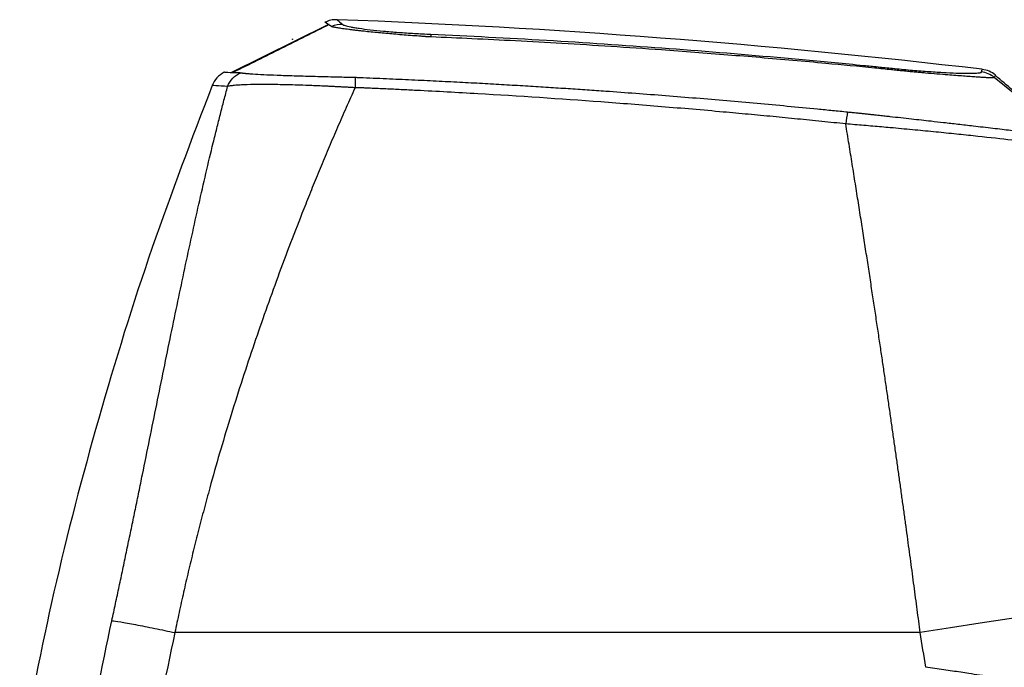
# Model space of a CAD drawing. Header units: millimetres. Extents: x 5 to 597, y 5 to 415.
# Tile 87 of 136: x 316 to 335, y 327 to 340. Entities that reach past the tile are written whole.
import ezdxf

# ---------------------------------------------------------------- set-up
doc = ezdxf.new("R2010")
doc.units = ezdxf.units.MM

msp = doc.modelspace()

# ---------------------------------------------------------------- linework, layer by layer
at = {"color": 7, "linetype": 'Continuous', "lineweight": 25}
for p, q in [((319.8957, 339.0138), (321.8278, 339.9685)), ((321.119, 339.6733), (321.119, 339.6787)), ((321.119, 339.6715), (321.119, 339.6733)), ((321.119, 339.6733), (321.1224, 339.6732)), ((321.119, 339.6715), (321.1224, 339.6732)), ((336.5088, 337.752), (335.0839, 338.9141)), ((333.6091, 327.8691), (318.7777, 327.8691))]:
    msp.add_line(p, q, dxfattribs=at)
at = {"color": 8, "linetype": 'Continuous', "lineweight": 25}
for p, q in [((321.8967, 339.924), (321.8592, 339.9483)), ((334.8283, 339.0225), (334.8408, 339.0687))]:
    msp.add_line(p, q, dxfattribs=at)
at = {"color": 7, "linetype": 'Continuous', "lineweight": 25, "flags": 128}
for points in [[(335.0843, 338.9147), (335.0841, 338.9144), (335.0839, 338.9141)], [(338.3438, 328.474), (338.2817, 328.4852), (338.1435, 328.4836), (337.9316, 328.4694), (337.6493, 328.4426), (337.3014, 328.4038), (336.8933, 328.3536), (336.4319, 328.2927), (335.9245, 328.2222), (335.3794, 328.1433), (334.8056, 328.0572), (334.2123, 327.9653), (333.6091, 327.8691)]]:
    msp.add_lwpolyline(points, dxfattribs=at)
at = {"color": 7, "linetype": 'Continuous', "lineweight": 25}
for centre, radius, start, end in [((322.1011, 339.4682), 0.4995, 88.14642, 114.15718), ((316.1639, 180.1691), 160, 83.296288, 87.903702), ((323.6138, 339.723), 0.2619, 359.12957, 11.14922), ((332.9531, 339.067), 0.1077, 358.36018, 15.25883), ((334.7698, 338.5255), 0.5005, 51.06326, 83.28099), ((334.699, 337.6917), 2.5897, 168.04148, 173.40782)]:
    msp.add_arc(centre, radius, start, end, dxfattribs=at)
for points, knots in [([(321.8507, 339.9663), (321.53, 339.8064), (320.8895, 339.4869), (320.2561, 339.171), (319.9398, 339.0133)], [0, 0, 0, 0, 0.5005742, 1, 1, 1, 1]), ([(321.8592, 339.9483), (321.8099, 339.9803), (321.7483, 340.0204), (321.7724, 340.0047), (321.7772, 340.0016)], [0, 0, 0, 0, 0.8002801, 1, 1, 1, 1]), ([(322.1172, 339.9674), (322.1193, 339.9657), (322.1212, 339.964), (322.1265, 339.9604), (322.1298, 339.9585), (322.1419, 339.9529), (322.1526, 339.949), (322.1929, 339.9368), (322.2301, 339.9282), (322.3002, 339.9148), (322.3259, 339.9103), (322.3823, 339.901), (322.4132, 339.8963), (322.5115, 339.8821), (322.5849, 339.8726), (322.7469, 339.8539), (322.8366, 339.8446), (323.0241, 339.8271), (323.1226, 339.8188), (323.2776, 339.8071), (323.3307, 339.8033), (323.4372, 339.7963), (323.4907, 339.7929), (323.5983, 339.7867), (323.6524, 339.7838), (323.7612, 339.7784), (323.816, 339.7761), (323.8707, 339.7736)], [0, 0, 0, 0, 0.03125, 0.03125, 0.0625, 0.0625, 0.125, 0.125, 0.25, 0.25, 0.3125, 0.3125, 0.375, 0.375, 0.5, 0.5, 0.625, 0.625, 0.75, 0.75, 0.8125, 0.8125, 0.875, 0.875, 0.9375, 0.9375, 1, 1, 1, 1]), ([(323.8075, 339.7218), (323.7999, 339.7223), (323.7854, 339.7234), (323.7564, 339.7257), (323.7062, 339.7294), (323.6056, 339.7371), (323.4643, 339.7479), (323.2956, 339.7613), (323.0802, 339.7793), (322.8183, 339.8028), (322.5999, 339.8249), (322.4569, 339.8406), (322.3777, 339.8496), (322.3036, 339.8585), (322.2348, 339.8671), (322.1716, 339.8754), (322.1141, 339.8834), (322.0624, 339.8909), (322.0169, 339.898), (321.9776, 339.9047), (321.9449, 339.9108), (321.9185, 339.9164), (321.9068, 339.9196), (321.901, 339.9212)], [0, 0, 0, 0, 0.0082098, 0.0157212, 0.0314014, 0.0626689, 0.1250308, 0.1858711, 0.2502925, 0.3709189, 0.4997624, 0.541316, 0.5827818, 0.624194, 0.665586, 0.7069921, 0.7484464, 0.789982, 0.831628, 0.8734148, 0.915377, 0.9575564, 1, 1, 1, 1]), ([(323.8707, 339.7736), (325.4048, 339.705), (326.9379, 339.6142), (329.2346, 339.4446), (329.9997, 339.3825), (331.1467, 339.2811), (331.5289, 339.2459), (332.102, 339.191), (332.3886, 339.163), (332.7228, 339.1295), (332.866, 339.1149), (332.9615, 339.1051), (333.0093, 339.1002), (333.057, 339.0953)], [0, 0, 0, 0, 0.5, 0.5, 0.75, 0.75, 0.875, 0.875, 0.9375, 0.96875, 0.984375, 0.984375, 1, 1, 1, 1]), ([(333.0359, 339.0666), (332.9252, 339.0776), (332.4901, 339.121), (331.6193, 339.2037), (330.6453, 339.2896), (329.5555, 339.3787), (328.5651, 339.4537), (327.4644, 339.5287), (326.4964, 339.5885), (325.5752, 339.6397), (324.707, 339.6832), (324.1464, 339.7073), (323.8756, 339.719)], [0, 0, 0, 0, 0.0363342, 0.1428404, 0.2857013, 0.3557033, 0.4999732, 0.6101131, 0.7160742, 0.8167332, 0.9114682, 1, 1, 1, 1]), ([(319.7593, 339.0171), (319.7067, 338.9844), (319.6015, 338.9191), (319.545, 338.8088), (319.5168, 338.7537)], [0, 0, 0, 0, 0.5, 1, 1, 1, 1]), ([(319.7714, 339.0168), (319.7684, 339.0169), (319.7563, 339.0172), (319.827, 339.0156), (319.9175, 339.0133), (319.9401, 339.0127)], [0, 0, 0, 0, 0.2011727, 0.8012231, 1, 1, 1, 1]), ([(319.8274, 338.7344), (319.8506, 338.7929), (319.8861, 338.8491), (319.9761, 338.9434), (320.0304, 338.9813), (320.0874, 339.007)], [0, 0, 0, 0, 0.5, 0.5, 1, 1, 1, 1]), ([(320.0874, 339.007), (320.0921, 339.0062), (320.1011, 339.0048), (320.1161, 339.0027), (320.1309, 339.0009), (320.1452, 338.9992), (320.1585, 338.9977), (320.1705, 338.9965), (320.1978, 338.9938), (320.2466, 338.9895), (320.3573, 338.9815), (320.5329, 338.9717), (320.808, 338.9599), (321.137, 338.9485), (321.4551, 338.9392), (321.7233, 338.9321), (321.9065, 338.9275), (322.0687, 338.9237), (322.2122, 338.9203), (322.3114, 338.9181), (322.3624, 338.9169)], [0, 0, 0, 0, 0.0247059, 0.0471613, 0.0673364, 0.085206, 0.1007475, 0.1139425, 0.1247772, 0.1867148, 0.2489195, 0.3775937, 0.4989815, 0.6258593, 0.7489827, 0.81216, 0.8742546, 0.9136278, 0.9555738, 1, 1, 1, 1]), ([(333.057, 339.0953), (333.1768, 339.0831), (333.2955, 339.0718), (333.5285, 339.0513), (333.6408, 339.0422), (333.8027, 339.0304), (333.8557, 339.0268), (333.9593, 339.0201), (334.0099, 339.017), (334.1548, 339.0089), (334.2437, 339.0048), (334.3653, 339.0006), (334.4041, 338.9994), (334.4767, 338.9979), (334.5104, 338.9974), (334.6039, 338.9969), (334.6561, 338.9978), (334.7202, 339.0006), (334.7391, 339.0018), (334.7711, 339.0047), (334.7845, 339.0064), (334.8061, 339.0102), (334.8143, 339.0124), (334.8253, 339.0171), (334.8277, 339.0197), (334.8283, 339.0225)], [0, 0, 0, 0, 0.125, 0.125, 0.25, 0.25, 0.3125, 0.3125, 0.375, 0.375, 0.5, 0.5, 0.5625, 0.5625, 0.625, 0.625, 0.75, 0.75, 0.8125, 0.8125, 0.875, 0.875, 0.9375, 0.9375, 1, 1, 1, 1]), ([(335.0839, 338.9141), (335.0832, 338.9134), (335.0818, 338.9122), (335.0772, 338.9106), (335.0706, 338.9093), (335.0614, 338.9082), (335.0497, 338.9074), (335.0351, 338.9069), (335.0175, 338.9067), (334.9967, 338.9069), (334.9725, 338.9075), (334.9445, 338.9085), (334.8981, 338.9106), (334.8276, 338.9146), (334.7246, 338.9214), (334.6059, 338.9299), (334.4263, 338.9429), (334.1402, 338.9643), (333.8395, 338.9888), (333.6162, 339.0088), (333.5143, 339.0182), (333.4085, 339.0283), (333.2979, 339.0392), (333.1815, 339.051), (333.1017, 339.0595), (333.0607, 339.0639)], [0, 0, 0, 0, 0.0187874, 0.0384391, 0.0589118, 0.0801794, 0.1022239, 0.1250235, 0.1485681, 0.172851, 0.1978534, 0.223562, 0.2499728, 0.3131596, 0.3744628, 0.4354597, 0.4996985, 0.6271133, 0.7861852, 0.8192744, 0.8530289, 0.8876331, 0.9233779, 0.9606424, 1, 1, 1, 1]), ([(322.3624, 338.9169), (322.3623, 338.8951), (322.3622, 338.8657), (322.362, 338.7947), (322.3619, 338.7532), (322.3618, 338.709)], [0, 0, 0, 0, 0.5, 0.5, 1, 1, 1, 1]), ([(322.3624, 338.9169), (322.3896, 338.9162), (322.4266, 338.9152), (322.4809, 338.9124), (322.508, 338.9109), (322.5253, 338.91)], [0, 0, 0, 0, 0.5000017, 0.6806522, 1, 1, 1, 1]), ([(322.5253, 338.91), (322.7007, 338.9028), (323.0441, 338.8887), (323.5487, 338.866), (324.0329, 338.8427), (324.4987, 338.8189), (324.9478, 338.7946), (325.3815, 338.77), (325.8009, 338.745), (326.2066, 338.7198), (326.5994, 338.6944), (326.9799, 338.6688), (327.6263, 338.6238), (328.5521, 338.5547), (329.756, 338.4556), (330.7633, 338.3651), (331.4645, 338.298), (331.8651, 338.2586), (332.0654, 338.2384), (332.1655, 338.2283)], [0, 0, 0, 0, 0.05446267, 0.10662029, 0.15669388, 0.20487951, 0.25134984, 0.29624796, 0.33967195, 0.38170089, 0.42240233, 0.46183305, 0.50003989, 0.62348929, 0.7500051, 0.87499418, 0.93749449, 0.96874652, 1, 1, 1, 1]), ([(336.5329, 337.7537), (336.289, 337.9574), (335.8123, 338.3556), (335.3367, 338.7553), (335.1044, 338.9506)], [0, 0, 0, 0, 0.5115299, 1, 1, 1, 1]), ([(319.5198, 338.7527), (319.1107, 337.6828), (318.277, 335.5023), (317.2374, 332.1358), (316.3458, 328.7379), (315.9047, 326.4572), (315.6891, 325.3427)], [0, 0, 0, 0, 0.2459532, 0.5012411, 0.7562545, 1, 1, 1, 1]), ([(317.5232, 328.1065), (317.5354, 328.1632), (317.5599, 328.2766), (317.5964, 328.4468), (317.6328, 328.617), (317.669, 328.7874), (317.7052, 328.9578), (317.7412, 329.1284), (317.7771, 329.2991), (317.813, 329.4698), (317.8487, 329.6407), (317.8843, 329.8118), (317.9198, 329.9829), (317.9553, 330.1541), (317.9907, 330.3255), (318.026, 330.497), (318.0613, 330.6686), (318.0965, 330.8404), (318.1681, 331.19), (318.2754, 331.7162), (318.4174, 332.4147), (318.5589, 333.1102), (318.7449, 334.0185), (318.9761, 335.1271), (319.207, 336.1867), (319.3959, 337.0114), (319.515, 337.5109), (319.611, 337.9), (319.6822, 338.182), (319.7543, 338.4606), (319.803, 338.6431), (319.8274, 338.7344)], [0, 0, 0, 0, 0.0145416, 0.0290968, 0.0436677, 0.0582566, 0.0728656, 0.087497, 0.1021529, 0.1168356, 0.1315472, 0.1462899, 0.161066, 0.1758776, 0.1907268, 0.2056158, 0.2205469, 0.235522, 0.2505435, 0.3122073, 0.3743395, 0.4370789, 0.5005628, 0.6243969, 0.7504894, 0.8133556, 0.8772522, 0.9078565, 0.9385102, 0.9692218, 1, 1, 1, 1]), ([(322.362, 338.709), (322.3324, 338.643), (322.2735, 338.5119), (322.1861, 338.3146), (322.0999, 338.1182), (322.015, 337.9227), (321.9313, 337.7282), (321.8488, 337.5346), (321.7677, 337.342), (321.6877, 337.1504), (321.6091, 336.96), (321.5316, 336.7706), (321.4555, 336.5824), (321.3805, 336.3954), (321.1555, 335.8278), (320.7964, 334.8833), (320.3156, 333.5171), (319.8728, 332.1464), (319.558, 331.0702), (319.3573, 330.3301), (319.2477, 329.9107), (319.1433, 329.4949), (319.0441, 329.0829), (318.9501, 328.6748), (318.8609, 328.2709), (318.8053, 328.0024), (318.7777, 327.8691)], [0, 0, 0, 0, 0.0203644, 0.0405303, 0.0604977, 0.0802668, 0.0998374, 0.1192098, 0.138384, 0.1573601, 0.176138, 0.1947181, 0.2131002, 0.2312844, 0.249271, 0.3779501, 0.5008405, 0.6290094, 0.7501502, 0.7872657, 0.8239021, 0.8600621, 0.8957487, 0.9309651, 0.9657144, 1, 1, 1, 1]), ([(322.362, 338.7089), (322.3367, 338.7104), (322.2863, 338.7133), (322.211, 338.7175), (322.1363, 338.7215), (322.0622, 338.7255), (321.9888, 338.7292), (321.9163, 338.7328), (321.8445, 338.7362), (321.7737, 338.7395), (321.7037, 338.7426), (321.6348, 338.7455), (321.5669, 338.7483), (321.5002, 338.751), (321.3098, 338.7583), (321.0079, 338.7679), (320.6403, 338.7737), (320.333, 338.7727), (320.1489, 338.7667), (320.0428, 338.7608), (319.9879, 338.7569), (319.9383, 338.7523), (319.8948, 338.7471), (319.8569, 338.7411), (319.8374, 338.7366), (319.8276, 338.7343)], [0, 0, 0, 0, 0.01999, 0.0398701, 0.059639, 0.0792953, 0.0988381, 0.1182663, 0.1375793, 0.1567765, 0.1758575, 0.1948221, 0.2136704, 0.2324027, 0.2510194, 0.3756568, 0.5010552, 0.6239397, 0.751167, 0.7900381, 0.8299593, 0.8709267, 0.9129318, 0.9559618, 1, 1, 1, 1]), ([(332.1265, 337.989), (331.9674, 338.0056), (331.6478, 338.039), (331.1657, 338.0873), (330.6786, 338.1347), (330.1865, 338.181), (329.4476, 338.2483), (328.469, 338.3323), (326.842, 338.4596), (325.216, 338.5678), (323.8914, 338.6401), (323.2798, 338.6704), (323.0249, 338.6824), (322.8209, 338.6918), (322.6824, 338.698), (322.5803, 338.7025), (322.5021, 338.706), (322.4367, 338.7082), (322.3857, 338.7087), (322.362, 338.709)], [0, 0, 0, 0, 0.0490074, 0.0985104, 0.1485097, 0.1990058, 0.2499992, 0.3758808, 0.4999707, 0.7499811, 0.8749992, 0.9062262, 0.9375075, 0.9531132, 0.9687614, 0.9799845, 0.9843858, 0.9927361, 1, 1, 1, 1]), ([(332.1655, 338.2283), (332.1965, 338.225), (332.2572, 338.2186), (332.3465, 338.2092), (332.432, 338.2002), (332.5135, 338.1915), (332.5908, 338.1832), (332.6638, 338.1754), (332.7324, 338.168), (332.7965, 338.1611), (332.8558, 338.1547), (332.9103, 338.1488), (332.9599, 338.1434), (333.1359, 338.1243), (333.4277, 338.0922), (333.7835, 338.0524), (334.0904, 338.0177), (334.3733, 337.9854), (334.6342, 337.9552), (334.9327, 337.9203), (335.18, 337.8917), (335.4063, 337.865), (335.5456, 337.8486), (335.692, 337.8318), (335.8596, 337.8125), (336.0271, 337.7934), (336.1848, 337.776), (336.3114, 337.7631), (336.389, 337.7561), (336.4311, 337.753), (336.4545, 337.7516), (336.4765, 337.7507), (336.4953, 337.7505), (336.5016, 337.7514), (336.5049, 337.7519)], [0, 0, 0, 0, 0.0137894, 0.0270294, 0.0396997, 0.0517804, 0.0632517, 0.0740935, 0.0842864, 0.0938116, 0.102651, 0.1107872, 0.1182034, 0.1248834, 0.1897512, 0.2500793, 0.2901141, 0.3367332, 0.3901036, 0.4254103, 0.4996749, 0.5352279, 0.5708991, 0.5954708, 0.6426517, 0.7041818, 0.7495767, 0.8144694, 0.8749049, 0.8924243, 0.9139347, 0.9392052, 0.9679847, 1, 1, 1, 1]), ([(333.6091, 327.8691), (333.5993, 327.9447), (333.5795, 328.0973), (333.5493, 328.328), (333.5184, 328.5625), (333.4868, 328.8006), (333.4545, 329.0425), (333.4216, 329.2879), (333.3879, 329.537), (333.3536, 329.7896), (333.3186, 330.0457), (333.2828, 330.3054), (333.2464, 330.5684), (333.2093, 330.8348), (333.1715, 331.1046), (333.133, 331.3776), (333.0939, 331.6538), (333.054, 331.9332), (333.0134, 332.2156), (332.9722, 332.501), (332.9303, 332.7894), (332.8878, 333.0795), (332.8445, 333.3737), (332.7999, 333.6744), (332.7535, 333.985), (332.7054, 334.3055), (332.6554, 334.6355), (332.6037, 334.9749), (332.5502, 335.3234), (332.495, 335.6808), (332.4379, 336.0467), (332.3791, 336.4209), (332.3185, 336.803), (332.256, 337.1926), (332.1919, 337.5896), (332.1484, 337.8547), (332.1265, 337.989)], [0, 0, 0, 0, 0.0215161, 0.0434, 0.0656518, 0.0882715, 0.1112591, 0.1346147, 0.1583381, 0.1824295, 0.2068889, 0.2317162, 0.2569115, 0.2824748, 0.3084061, 0.3347054, 0.3613726, 0.3884079, 0.4158112, 0.4435826, 0.4717219, 0.5002294, 0.528762, 0.558397, 0.5891343, 0.620974, 0.653916, 0.6879604, 0.7231071, 0.7593562, 0.7967076, 0.8351614, 0.8747175, 0.915376, 0.9571368, 1, 1, 1, 1]), ([(336.678, 337.4736), (336.6766, 337.4746), (336.6739, 337.4766), (336.6674, 337.4796), (336.6592, 337.4828), (336.6493, 337.4861), (336.6377, 337.4895), (336.6244, 337.493), (336.6094, 337.4967), (336.5929, 337.5004), (336.5522, 337.5091), (336.4725, 337.5242), (336.3258, 337.5477), (336.1409, 337.5748), (335.8427, 337.6149), (335.3744, 337.673), (334.7954, 337.7378), (334.2817, 337.7918), (333.8767, 337.8324), (333.4522, 337.8732), (333.1043, 337.9051), (332.8403, 337.9286), (332.6653, 337.9439), (332.4877, 337.9591), (332.3077, 337.9742), (332.1871, 337.9841), (332.1265, 337.989)], [0, 0, 0, 0, 0.0143985, 0.0286832, 0.0428502, 0.0568957, 0.0708156, 0.0846063, 0.098264, 0.1117851, 0.125166, 0.1884464, 0.2505462, 0.312979, 0.3754193, 0.5003497, 0.6253815, 0.6873637, 0.7498655, 0.8118266, 0.8750958, 0.8994683, 0.9241669, 0.9491699, 0.9744552, 1, 1, 1, 1]), ([(317.5232, 328.1065), (317.5607, 328.1029), (317.6191, 328.0948), (317.7788, 328.0686), (317.8799, 328.0505), (318.112, 328.0066), (318.2424, 327.9808), (318.5103, 327.9261), (318.6474, 327.8972), (318.7777, 327.8691)], [0, 0, 0, 0, 0.25, 0.25, 0.5, 0.5, 0.75, 0.75, 1, 1, 1, 1]), ([(338.7126, 325.3118), (338.7038, 325.3289), (338.6862, 325.3632), (338.6575, 325.4135), (338.6271, 325.4632), (338.5948, 325.5122), (338.5604, 325.5606), (338.524, 325.6083), (338.4855, 325.6553), (338.4448, 325.7017), (338.4018, 325.7474), (338.3566, 325.7925), (338.309, 325.8369), (338.259, 325.8807), (338.2066, 325.9238), (338.1517, 325.9663), (338.0942, 326.0081), (337.9835, 326.0838), (337.8062, 326.1901), (337.5416, 326.3206), (337.2398, 326.4442), (336.811, 326.5915), (336.2107, 326.7544), (335.5595, 326.8901), (335.0009, 326.9889), (334.6677, 327.0426), (334.4138, 327.0812), (334.2473, 327.1058), (334.0756, 327.1305), (333.899, 327.1552), (333.7795, 327.1715), (333.719, 327.1797)], [0, 0, 0, 0, 0.0146339, 0.0293928, 0.0442787, 0.0592938, 0.07444, 0.0897193, 0.1051336, 0.1206848, 0.1363746, 0.1522048, 0.1681772, 0.1842933, 0.2005548, 0.2169634, 0.2335204, 0.2502274, 0.3092831, 0.370619, 0.4342843, 0.5003227, 0.6202576, 0.7502108, 0.8110665, 0.8749349, 0.8986273, 0.9229799, 0.9479929, 0.9736662, 1, 1, 1, 1])]:
    msp.add_open_spline(points, degree=3, knots=knots, dxfattribs=at)
for points in [[(322.0035, 340.0625), (321.9619, 340.0613), (321.8785, 340.0591), (321.8016, 340.0269), (321.7632, 340.0107)], [(321.901, 339.9212), (321.8995, 339.9218), (321.8981, 339.923), (321.8967, 339.924)], [(321.119, 339.6787), (321.12, 339.677), (321.1212, 339.6752), (321.1224, 339.6732)], [(323.8756, 339.719), (323.8529, 339.7199), (323.8302, 339.7209), (323.8075, 339.7218)], [(320.0504, 339.0098), (320.0627, 339.01), (320.0751, 339.009), (320.0874, 339.007)], [(333.0607, 339.0639), (333.0525, 339.0648), (333.0443, 339.0657), (333.0359, 339.0666)], [(335.1059, 338.9611), (335.0662, 338.9898), (334.9867, 339.047), (334.8906, 339.0657), (334.8425, 339.075)], [(316.9745, 325.2762), (317.1372, 326.2219), (317.3202, 327.1657), (317.5232, 328.1065)], [(318.7777, 327.8691), (318.5829, 326.9677), (318.4066, 326.0614), (318.2489, 325.15)], [(333.719, 327.1797), (333.6829, 327.4096), (333.6463, 327.6394), (333.6091, 327.8691)]]:
    msp.add_open_spline(points, degree=3, dxfattribs=at)
at = {"color": 8, "linetype": 'Continuous', "lineweight": 25}
for points, knots in [([(322.0162, 340.0519), (322.0134, 340.0543), (322.005, 340.0613), (322.0723, 340.005), (322.1172, 339.9674)], [0, 0, 0, 0, 0.33227002, 1, 1, 1, 1]), ([(319.9401, 339.0127), (319.9441, 339.0126), (319.9737, 339.0118), (320.0149, 339.0107), (320.0504, 339.0098)], [0, 0, 0, 0, 0.1366223, 1, 1, 1, 1]), ([(335.1059, 338.9611), (335.1059, 338.9611), (335.106, 338.9611), (335.1051, 338.9595), (335.1028, 338.9544), (335.1, 338.948), (335.095, 338.9368), (335.0883, 338.9229), (335.0843, 338.9147)], [0, 0, 0, 0, 0.0000035, 0.2499263, 0.3961323, 0.4998816, 0.7054974, 1, 1, 1, 1]), ([(319.8274, 338.7344), (319.7414, 338.7404), (319.5697, 338.7524), (319.4996, 338.7547), (319.5169, 338.7538), (319.5169, 338.7538)], [0, 0, 0, 0, 0.5001705, 0.9987256, 1, 1, 1, 1])]:
    msp.add_open_spline(points, degree=3, knots=knots, dxfattribs=at)

doc.saveas('drawing.dxf')
